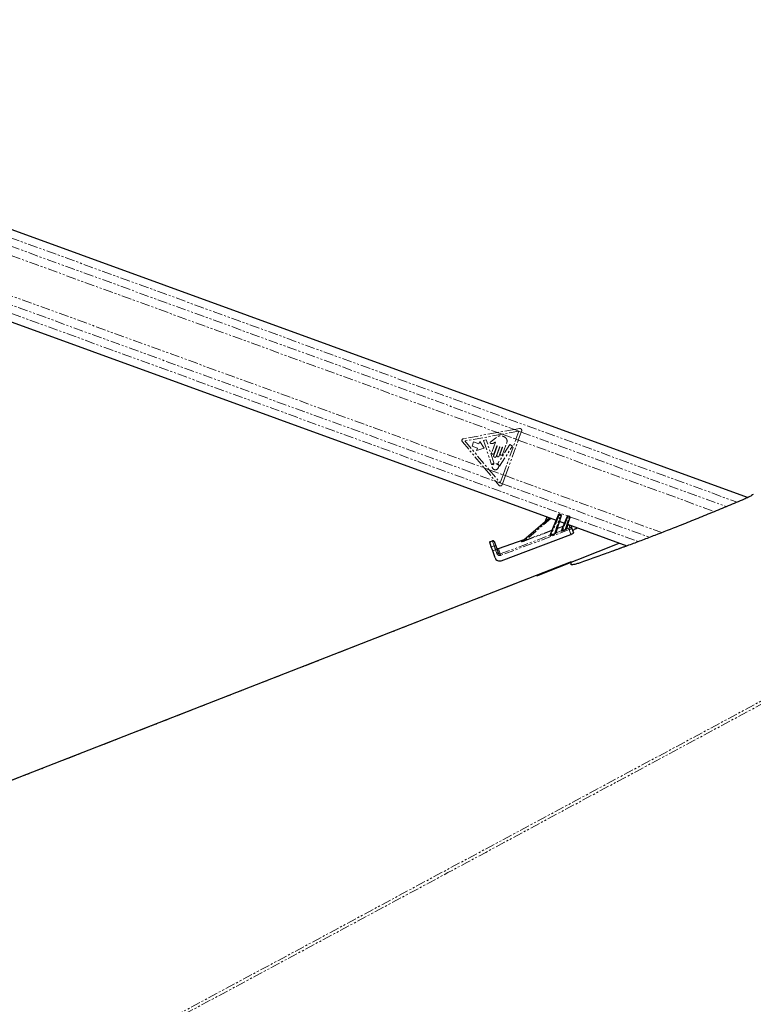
# Paper-space layout 'Surface plate' of a CAD drawing. Header units: millimetres. Extents: x 168 to 9474, y 459 to 8086.
# Tile 12 of 47: x 1074 to 1548, y 2842 to 3478. Entities that reach past the tile are written whole.
import ezdxf

# ---------------------------------------------------------------- set-up
doc = ezdxf.new("R2010")
doc.units = ezdxf.units.MM
doc.linetypes.add('PHANTOM', pattern=[12.7, 6.35, -1.27, 1.27, -1.27, 1.27, -1.27])

psp = doc.layouts.new('Surface plate')

# ---------------------------------------------------------------- linework, layer by layer
at = {"color": 7, "linetype": 'Continuous', "lineweight": 25}
for p, q in [((1544.53, 3169.18), (696.49, 3477.89)), ((680.65, 3424.06), (1420.93, 3154.58)), ((1398.62, 3140.75), (1416.49, 3156.19)), ((1414.87, 3156.78), (1413.72, 3153.81)), ((1417.06, 3144.99), (1422.29, 3157.95)), ((1423.99, 3157.33), (1420.53, 3146.67)), ((1422.29, 3157.95), (1422.38, 3158.18)), ((1423.02, 3158.46), (1423.76, 3158.19)), ((1424.07, 3157.56), (1423.99, 3157.33)), ((1424.31, 3147.76), (1427.97, 3156.83)), ((1429.61, 3156.23), (1427.35, 3149.27)), ((1427.97, 3156.83), (1428.06, 3157.05)), ((1428.7, 3157.34), (1429.38, 3157.09)), ((1429.69, 3156.46), (1429.61, 3156.23)), ((1422.87, 3153.87), (1426.28, 3152.63)), ((1428.22, 3151.92), (1466.57, 3137.96)), ((1430.63, 3150.54), (1431.06, 3149.31)), ((1431.06, 3149.31), (1432.06, 3146.43)), ((1433.27, 3149.04), (1434.52, 3149.63)), ((1383.53, 3136.28), (1400.13, 3142.06)), ((1385.28, 3128.42), (1430.31, 3145.39)), ((1377.78, 3140.61), (1379.67, 3141.27)), ((1377.9, 3140.28), (1377.78, 3140.61)), ((1378.92, 3137.34), (1377.9, 3140.28)), ((1379.84, 3134.69), (1378.92, 3137.34)), ((1380.94, 3140.66), (1381.05, 3140.34)), ((1381.05, 3140.34), (1382.08, 3137.4)), ((1382.08, 3137.4), (1382.69, 3135.63)), ((1408.31, 3118.56), (1461.55, 3139.79)), ((1381.37, 3130.31), (1379.84, 3134.69)), ((1382.69, 3135.63), (1383.46, 3133.42)), ((1430.49, 3127.4), (1430.49, 3127.59)), ((1430.49, 3125.94), (1430.49, 3126.96))]:
    psp.add_line(p, q, dxfattribs=at)
at = {"color": 8, "linetype": 'PHANTOM', "lineweight": 18}
for p, q in [((697.99, 3471.9), (1537.68, 3166.23)), ((698.17, 3466.41), (1393.86, 3213.16)), ((691.54, 3430.96), (1381.63, 3179.75)), ((687.1, 3427.16), (1428.33, 3157.33)), ((865.87, 3399.42), (1382.94, 3211.19)), ((861.14, 3375.16), (1374.48, 3188.29)), ((1393.86, 3213.16), (1382.94, 3211.19)), ((1396.77, 3212.03), (1385.97, 3210.09)), ((1397.18, 3213.75), (1393.86, 3213.16)), ((1393.86, 3213.16), (1398.32, 3211.53)), ((1394.89, 3206.84), (1396.77, 3212.03)), ((1398.32, 3211.53), (1398.54, 3212.14)), ((1382.94, 3211.19), (1360.98, 3207.25)), ((1385.97, 3210.09), (1361.96, 3205.78)), ((1361.96, 3205.78), (1377.53, 3187.18)), ((1375.68, 3206.59), (1373.91, 3205.99)), ((1373.91, 3205.99), (1379.18, 3190.62)), ((1380.61, 3191.62), (1375.68, 3206.59)), ((1381.72, 3207.55), (1379.77, 3206.03)), ((1382.94, 3211.19), (1385.97, 3210.09)), ((1385.97, 3210.09), (1394.89, 3206.84)), ((1386.53, 3183.9), (1394.89, 3206.84)), ((1388.06, 3183.35), (1396.41, 3206.29)), ((1394.89, 3206.84), (1396.41, 3206.29)), ((1396.41, 3206.29), (1398.32, 3211.53)), ((1396.41, 3206.29), (1523.13, 3160.16)), ((1398.32, 3211.53), (1530.76, 3163.32)), ((1360.26, 3205.27), (1374.48, 3188.29)), ((1367.52, 3205.2), (1366.5, 3202.4)), ((1366.5, 3202.4), (1369.94, 3201.15)), ((1370.96, 3203.95), (1367.52, 3205.2)), ((1369.94, 3201.15), (1369.37, 3199.6)), ((1369.37, 3199.6), (1374.42, 3201.11)), ((1371.52, 3205.5), (1370.96, 3203.95)), ((1374.42, 3201.11), (1371.52, 3205.5)), ((1381.59, 3205.01), (1379.18, 3198.39)), ((1382.71, 3202.44), (1380.48, 3196.32)), ((1380.79, 3197.8), (1382.51, 3202.51)), ((1382.09, 3195.73), (1384.32, 3201.86)), ((1384.52, 3201.78), (1382.62, 3196.57)), ((1391.01, 3203.41), (1383.16, 3191.24)), ((1384.03, 3196.05), (1386.07, 3201.67)), ((1384.34, 3189.5), (1392.64, 3202.36)), ((1386.27, 3201.6), (1384.78, 3197.49)), ((1386.19, 3196.98), (1388.86, 3204.31)), ((1392.64, 3202.36), (1391.01, 3203.41)), ((1374.48, 3188.29), (1377.53, 3187.18)), ((1374.48, 3188.29), (1381.63, 3179.75)), ((1377.53, 3187.18), (1386.53, 3183.9)), ((1377.53, 3187.18), (1384.64, 3178.69)), ((1384.64, 3178.69), (1386.53, 3183.9)), ((1386.15, 3178.11), (1388.06, 3183.35)), ((1386.53, 3183.9), (1388.06, 3183.35)), ((1388.06, 3183.35), (1489.15, 3146.55)), ((1381.63, 3179.75), (1386.15, 3178.11)), ((1381.63, 3179.75), (1383.84, 3177.11)), ((1385.92, 3177.48), (1386.15, 3178.11)), ((1386.15, 3178.11), (1481.25, 3143.49)), ((1417.52, 3155.82), (1401.23, 3141.75)), ((1422.76, 3157.78), (1417.53, 3144.84)), ((1419.7, 3145.73), (1423.52, 3157.51)), ((1423.02, 3158.46), (1422.76, 3157.78)), ((1423.52, 3157.51), (1422.76, 3157.78)), ((1423.52, 3157.51), (1423.76, 3158.19)), ((1428.44, 3156.66), (1424.87, 3147.82)), ((1426.58, 3148.5), (1429.15, 3156.4)), ((1428.7, 3157.34), (1428.44, 3156.66)), ((1429.15, 3156.4), (1428.44, 3156.66)), ((1429.15, 3156.4), (1429.38, 3157.09)), ((1429.66, 3156.84), (1473.95, 3140.72)), ((1429.22, 3148.5), (1385.11, 3131.87)), ((1418.05, 3148.09), (1420.7, 3154.66)), ((1421.79, 3149.25), (1420.85, 3146.36)), ((1423.11, 3153.78), (1421.71, 3149.47)), ((1421.71, 3149.47), (1425.28, 3150.81)), ((1421.79, 3149.25), (1421.71, 3149.47)), ((1425.36, 3150.6), (1421.79, 3149.25)), ((1424.16, 3147.62), (1425.36, 3150.6)), ((1425.28, 3150.81), (1426.05, 3152.71)), ((1425.36, 3150.6), (1425.28, 3150.81)), ((1427.62, 3148.9), (1428.89, 3149.38)), ((1428.59, 3151.79), (1427.68, 3148.96)), ((1429.22, 3148.5), (1428.89, 3149.38)), ((1430.31, 3145.39), (1429.22, 3148.5)), ((1429.77, 3149.9), (1429.34, 3151.14)), ((1384.78, 3132.75), (1416.92, 3144.86)), ((1401.23, 3141.75), (1418.05, 3148.09)), ((1418.13, 3147.87), (1401.32, 3141.53)), ((1416.91, 3144.86), (1416.92, 3144.86)), ((1416.92, 3144.86), (1418.13, 3147.87)), ((1418.13, 3147.87), (1418.05, 3148.09)), ((1420.84, 3146.35), (1424.17, 3147.6)), ((1379.78, 3140.94), (1377.9, 3140.28)), ((1378.92, 3137.34), (1380.81, 3138)), ((1379.78, 3140.94), (1379.67, 3141.27)), ((1380.81, 3138), (1379.78, 3140.94)), ((1399.81, 3141.79), (1383.6, 3136.14)), ((1383.6, 3136.14), (1384.78, 3132.75)), ((1398.54, 3140.71), (1399.08, 3141.18)), ((1401.32, 3141.53), (1401.23, 3141.75)), ((1454.1, 3133.4), (1466.03, 3138.16)), ((1381.73, 3135.34), (1379.84, 3134.69)), ((1382.5, 3133.13), (1381.73, 3135.34)), ((1385.11, 3131.87), (1384.78, 3132.75)), ((1430.49, 3127.59), (714, 2847.71))]:
    psp.add_line(p, q, dxfattribs=at)
at = {"color": 8, "linetype": 'PHANTOM', "lineweight": 18, "flags": 128}
psp.add_lwpolyline([(1106.76, 2797.9), (1844.02, 3193.97), (1943.89, 3247.62), (2043.76, 3301.27), (2143.63, 3354.92), (2243.52, 3408.57), (2300.73, 3439.3)], dxfattribs=at)
at = {"color": 7, "linetype": 'Continuous', "lineweight": 25, "flags": 128}
psp.add_lwpolyline([(1430.49, 3127.78), (1064.85, 2984.95), (714.3, 2848.02)], dxfattribs=at)
at = {"color": 8, "linetype": 'PHANTOM', "lineweight": 18}
psp.add_circle((1381.55, 3189.14), 2.04, dxfattribs=at)
for centre, radius, start, end in [((1397.4, 3212.55), 1.22, 339.99696, 100.17473), ((1361.2, 3206.06), 1.22, 100.17473, 219.93926), ((1382.61, 3202.48), 0.107, 339.99696, 159.99696), ((1384.42, 3201.82), 0.107, 339.99696, 159.99696), ((1386.17, 3201.64), 0.107, 339.99696, 159.99696), ((1379.99, 3198.09), 0.856, 159.99696, 339.99696), ((1381.29, 3196.03), 0.856, 159.99696, 339.99696), ((1383.32, 3196.31), 0.749, 159.99696, 339.99696), ((1385.48, 3197.23), 0.75, 159.99696, 339.99696), ((1379.37, 3190.69), 0.203, 198.93517, 324.66531), ((1381.55, 3189.14), 2.46, 115.12416, 144.66531), ((1380.41, 3191.56), 0.203, 295.12416, 18.19789), ((1383.33, 3191.13), 0.203, 147.17878, 227.96277), ((1381.55, 3189.14), 2.46, 9.96265, 47.96277), ((1384.17, 3189.61), 0.203, 189.96265, 327.17878), ((1384.78, 3177.89), 1.22, 219.93926, 339.99696), ((1421.3, 3154.5), 3.59, 66.00985, 73.98406), ((1422.53, 3154.05), 3.59, 66.00985, 73.98406), ((1426.98, 3153.38), 3.59, 66.00985, 73.98406), ((1428.15, 3152.95), 3.59, 66.00985, 73.98406), ((1421.71, 3149.48), 0.25, 163.2646, 289.80469), ((1422.21, 3151.21), 1.81, 245.92962, 254.06429), ((1426, 3152.44), 1.78, 246.08627, 253.90764), ((1425.29, 3150.82), 0.24, 288.82392, 337.82328), ((1433.24, 3151.14), 7.17, 201.59993, 203.12247), ((1427.57, 3149.16), 0.266, 171.34273, 281.0133), ((1427.59, 3149.2), 0.25, 163.2646, 289.80469), ((1428.52, 3152.06), 0.255, 224.38903, 275.60488), ((1429.7, 3150.21), 0.993, 19.66747, 111.04935), ((1430.13, 3148.97), 0.993, 19.66747, 111.04935), ((1416.84, 3145.08), 0.237, 288.23995, 337.76194), ((1416.84, 3145.09), 0.24, 288.82392, 337.82328), ((1425.54, 3148.15), 8.66, 202.43509, 203.38832), ((1418.77, 3149.71), 1.78, 246.08627, 253.90764), ((1418.05, 3148.1), 0.24, 288.82392, 337.82328), ((1427.39, 3148.86), 8.3, 202.17342, 203.26115), ((1420.77, 3146.59), 0.254, 165.20955, 287.93168), ((1420.77, 3146.6), 0.25, 163.2646, 289.80469), ((1424.09, 3147.85), 0.24, 288.82392, 337.82328), ((1424.07, 3147.83), 0.254, 291.74012, 336.9905), ((1431.79, 3150.57), 7.45, 201.72054, 203.13214), ((1380.12, 3140.01), 0.991, 19.72578, 109.71668), ((1381.14, 3137.06), 0.991, 19.72578, 109.71668), ((1383.24, 3137.06), 0.993, 199.66747, 291.04935), ((1398.48, 3140.91), 0.202, 285.8189, 310.72966), ((1399.02, 3141.37), 0.202, 285.8189, 310.72966), ((1383.77, 3130.25), 5.48, 101.33893, 111.82269), ((1384.54, 3128.04), 5.48, 101.33893, 111.82269)]:
    psp.add_arc(centre, radius, start, end, dxfattribs=at)
at = {"color": 7, "linetype": 'Continuous', "lineweight": 25}
for centre, radius, start, end in [((1422.85, 3157.99), 0.5, 69.99696, 157.99696), ((1423.59, 3157.72), 0.5, 341.99696, 69.99696), ((1428.53, 3156.87), 0.5, 69.99696, 157.99696), ((1429.21, 3156.62), 0.5, 341.99696, 69.99696), ((1380, 3140.33), 1, 19.21077, 109.21077), ((1383.2, 3137.22), 1, 199.21077, 289.21077)]:
    psp.add_arc(centre, radius, start, end, dxfattribs=at)
at = {"color": 8, "linetype": 'PHANTOM', "lineweight": 18}
for centre, major_axis, ratio, start_param, end_param in [((1459.66, 3159.92), (51.44, 19.35), 0.022734, 2.260781, 2.30493), ((1428.83, 3149.55), (0.936, 0.354), 0.177897, 4.706577, 6.278529), ((1429.18, 3148.62), (1.88, 0.68), 0.066003, 4.710393, 6.282345), ((1434.95, 3153.25), (5.61, 2.12), 0.177897, 2.870519, 3.136937), ((1435.3, 3152.33), (4.67, 1.8), 0.222599, 2.796983, 3.13447), ((1459.66, 3159.92), (51.44, 19.35), 0.022734, 2.451824, 2.521658), ((1459.66, 3159.92), (51.44, 19.36), 0.018188, 2.451819, 2.521653), ((1419.95, 3146.02), (0.9, 0.359), 0.136299, 6.085068, 6.170266), ((1425.12, 3147.99), (0.958, 0.383), 0.127952, 3.019531, 3.213532), ((1425.03, 3148.22), (0.726, 0.483), 0.125141, 2.960489, 3.15449), ((1459.66, 3159.92), (51.44, 19.36), 0.018188, 2.260776, 2.304925), ((1381.78, 3135.21), (-0.99, 2.83), 0.000389, 0.188222, 1.524793), ((1386.82, 3126.83), (-3.29, 9.44), 0.014109, 6.10687, 6.283185), ((1401.95, 3142.01), (3.45, 1.35), 0.058818, 2.976664, 4.504268), ((1401.86, 3142.24), (3.29, 1.54), 0.049295, 2.968676, 4.496279), ((1384.39, 3133.79), (-0.68, 1.93), 0.976801, 1.566413, 3.161959)]:
    psp.add_ellipse(centre, major_axis=major_axis, ratio=ratio, start_param=start_param, end_param=end_param, dxfattribs=at)
at = {"color": 7, "linetype": 'Continuous', "lineweight": 25}
for centre, major_axis, ratio, start_param, end_param in [((1426.69, 3148.85), (0.662, 0.444), 0.14132, 5.79553, 6.105066), ((1426.78, 3148.62), (0.9, 0.359), 0.136299, 5.860731, 6.170266), ((1436.31, 3149.43), (4.68, 1.77), 0.177897, 2.21001, 3.136937), ((1419.87, 3146.25), (0.662, 0.444), 0.14132, 6.019868, 6.105066), ((1430.19, 3145.72), (1.87, 0.71), 0.177897, 4.706577, 6.278529), ((1401.1, 3141.93), (2.04, 0.79), 0.059581, 2.722357, 2.977286), ((1384.2, 3131.29), (-1.02, 2.9), 0.976801, 1.566413, 3.161959), ((1384.41, 3133.75), (-0.35, 1), 0.940998, 1.567415, 3.162961)]:
    psp.add_ellipse(centre, major_axis=major_axis, ratio=ratio, start_param=start_param, end_param=end_param, dxfattribs=at)
at = {"color": 8, "linetype": 'PHANTOM', "lineweight": 18}
for points, knots in [([(2304.95, 3439.54), (2287.36, 3430.07), (2204.9, 3385.66), (2057.33, 3306.43), (1862.49, 3201.72), (1667.61, 3097.04), (1472.75, 2992.34), (1277.88, 2887.65), (1147.96, 2817.86), (1083.01, 2782.96)], [0, 0, 0, 0, 0.043226, 0.202688, 0.36215, 0.521613, 0.681075, 0.840538, 1, 1, 1, 1]), ([(1379.77, 3206.03), (1379.42, 3205.82), (1378.99, 3205.54), (1378.45, 3205.23), (1378.26, 3204.98), (1378.19, 3204.71), (1378.22, 3204.5), (1378.33, 3204.28), (1378.62, 3204.08), (1378.91, 3204.06), (1379.05, 3204.05)], [0, 0, 0, 0, 0.369532, 0.462234, 0.557841, 0.653711, 0.700172, 0.747002, 0.872845, 1, 1, 1, 1]), ([(1388.86, 3204.31), (1388.99, 3204.78), (1389.26, 3205.67), (1388.89, 3207.07), (1387.97, 3208.11), (1386.74, 3208.76), (1385.41, 3209.1), (1384.01, 3209.05), (1382.78, 3208.4), (1382.07, 3207.83), (1381.72, 3207.55)], [0, 0, 0, 0, 0.13106, 0.251024, 0.376916, 0.501355, 0.627161, 0.75065, 0.875357, 1, 1, 1, 1]), ([(1379.05, 3204.05), (1379.36, 3204.07), (1379.93, 3204.11), (1380.43, 3204.38), (1380.66, 3204.5)], [0, 0, 0, 0, 0.546848, 1, 1, 1, 1]), ([(1380.66, 3204.5), (1380.79, 3204.6), (1381.04, 3204.8), (1381.32, 3204.94), (1381.45, 3205.01)], [0, 0, 0, 0, 0.519147, 1, 1, 1, 1]), ([(1381.45, 3205.01), (1381.47, 3205.02), (1381.52, 3205.03), (1381.57, 3205.02), (1381.59, 3205.01), (1381.59, 3205.01)], [0, 0, 0, 0, 0.51399, 0.984901, 1, 1, 1, 1]), ([(1426.58, 3148.5), (1426.66, 3148.56), (1426.88, 3148.73), (1427.1, 3148.97), (1427.25, 3149.14), (1427.29, 3149.19), (1427.3, 3149.2)], [0, 0, 0, 0, 0.292266, 0.728618, 0.93734, 1, 1, 1, 1]), ([(1427.62, 3148.9), (1427.61, 3148.89), (1427.55, 3148.85), (1427.35, 3148.71), (1427.04, 3148.5), (1426.76, 3148.37), (1426.65, 3148.32)], [0, 0, 0, 0, 0.0628274, 0.2676698, 0.6966282, 1, 1, 1, 1]), ([(1417.59, 3144.71), (1417.53, 3144.69), (1417.43, 3144.65), (1417.27, 3144.63), (1417.12, 3144.66), (1417, 3144.71), (1416.94, 3144.76), (1416.9, 3144.81), (1416.91, 3144.84), (1416.91, 3144.86)], [0, 0, 0, 0, 0.167755, 0.309426, 0.442105, 0.597363, 0.769231, 0.800223, 1, 1, 1, 1]), ([(1417.06, 3144.99), (1417.05, 3144.97), (1417.05, 3144.92), (1417.1, 3144.83), (1417.18, 3144.77), (1417.26, 3144.75), (1417.32, 3144.75), (1417.36, 3144.76), (1417.44, 3144.79), (1417.49, 3144.82), (1417.53, 3144.84)], [0, 0, 0, 0, 0.215863, 0.428956, 0.580258, 0.686216, 0.701096, 0.813432, 0.831984, 1, 1, 1, 1]), ([(1419.7, 3145.73), (1419.78, 3145.8), (1420.02, 3146), (1420.26, 3146.29), (1420.43, 3146.52), (1420.5, 3146.61), (1420.52, 3146.64), (1420.52, 3146.65)], [0, 0, 0, 0, 0.238952, 0.674689, 0.839878, 0.957161, 1, 1, 1, 1]), ([(1420.84, 3146.35), (1420.84, 3146.34), (1420.82, 3146.31), (1420.73, 3146.24), (1420.5, 3146.05), (1420.18, 3145.79), (1419.87, 3145.64), (1419.76, 3145.59)], [0, 0, 0, 0, 0.044347, 0.161489, 0.322415, 0.749464, 1, 1, 1, 1]), ([(1424.94, 3147.65), (1424.88, 3147.63), (1424.76, 3147.58), (1424.56, 3147.54), (1424.37, 3147.54), (1424.23, 3147.57), (1424.19, 3147.59), (1424.17, 3147.6)], [0, 0, 0, 0, 0.189665, 0.387972, 0.597558, 0.804387, 1, 1, 1, 1]), ([(1424.31, 3147.73), (1424.32, 3147.72), (1424.34, 3147.71), (1424.41, 3147.69), (1424.48, 3147.68), (1424.53, 3147.68), (1424.63, 3147.7), (1424.74, 3147.74), (1424.83, 3147.79), (1424.87, 3147.82)], [0, 0, 0, 0, 0.204018, 0.368363, 0.408955, 0.56257, 0.608528, 0.802705, 1, 1, 1, 1])]:
    psp.add_open_spline(points, degree=3, knots=knots, dxfattribs=at)
at = {"color": 7, "linetype": 'Continuous', "lineweight": 25}
for points, knots in [([(1542.27, 3168.15), (1538.83, 3166.71), (1531.96, 3163.81), (1521.52, 3159.49), (1510.99, 3155.19), (1498.67, 3150.25), (1487.18, 3145.75), (1476.59, 3141.7), (1468.58, 3138.69), (1460.55, 3135.73), (1449.78, 3131.83), (1441.78, 3129), (1436.43, 3127.12)], [0, 0, 0, 0, 0.099382, 0.1987603, 0.2987532, 0.3987406, 0.5467407, 0.6212174, 0.6956914, 0.7715885, 0.847492, 1, 1, 1, 1]), ([(1548.19, 3171.27), (1547.83, 3171), (1547.1, 3170.47), (1544.99, 3169.35), (1543.21, 3168.57), (1542.27, 3168.15)], [0, 0, 0, 0, 0.321913, 0.643127, 1, 1, 1, 1]), ([(1430.49, 3127.78), (1430.49, 3127.78), (1430.49, 3127.81), (1430.49, 3127.7), (1430.49, 3127.59)], [0, 0, 0, 0, 0.006738, 1, 1, 1, 1]), ([(1436.43, 3127.12), (1435.6, 3126.84), (1433.94, 3126.28), (1431.99, 3125.8), (1430.72, 3125.65), (1430.57, 3125.84), (1430.49, 3125.94)], [0, 0, 0, 0, 0.259626, 0.519862, 0.765905, 1, 1, 1, 1])]:
    psp.add_open_spline(points, degree=3, knots=knots, dxfattribs=at)

doc.saveas('drawing.dxf')
